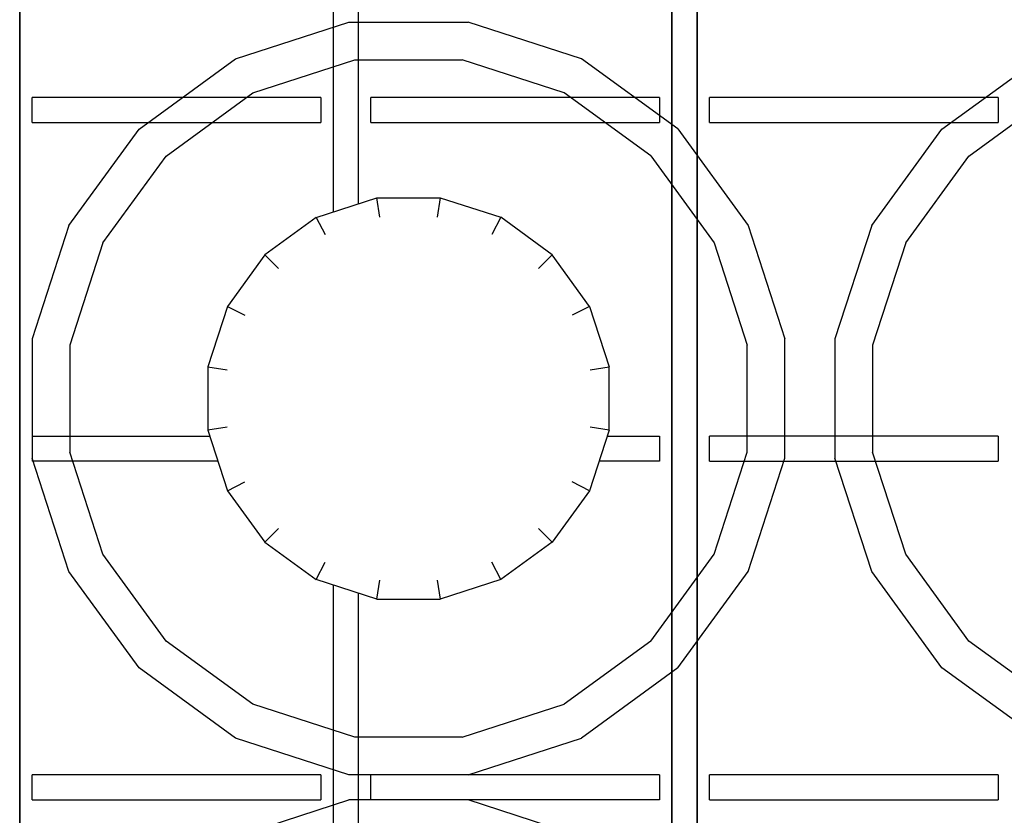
# Model space of a CAD drawing. Header units: millimetres. Extents: x 0 to 40100, y 0 to 29075.
# Tile 53 of 119: x 8807 to 8886, y 25534 to 25597. Entities that reach past the tile are written whole.
import ezdxf

# ---------------------------------------------------------------- set-up
doc = ezdxf.new("R2010")
doc.units = ezdxf.units.MM
doc.header["$MEASUREMENT"] = 0
doc.linetypes.add('AUSGEZOGEN', pattern=[0, 0])
doc.layers.get('0').update_dxf_attribs({"linetype": 'CONTINUOUS'})
doc.layers.add('ibmp_KT_Geräte-bauseits', color=7, linetype='AUSGEZOGEN', true_color=0x008000)
doc.styles.get("Standard").update_dxf_attribs({"font": 'TXT.SHX'})

# ---------------------------------------------------------------- blocks, each defined once
blk = doc.blocks.new('BLOCK_00415')
at = {"layer": 'ibmp_KT_Geräte-bauseits', "color": 0, "linetype": 'AUSGEZOGEN', "true_color": 0x000000}
for p, q in [((8807.1, 25347.1), (8807.1, 25725.1)), ((8859.1, 25725.1), (8859.1, 25347.1)), ((8861.1, 25347.1), (8861.1, 25725.1)), ((8832.1, 25614.22), (8832.1, 25581.96)), ((8834.1, 25582.62), (8834.1, 25613.58)), ((8824.31, 25594.16), (8833.35, 25597.1)), ((8833.35, 25597.1), (8842.85, 25597.1)), ((8851.89, 25594.16), (8842.85, 25597.1)), ((8816.62, 25588.56), (8824.31, 25594.16)), ((8859.58, 25588.58), (8851.89, 25594.16)), ((8880.62, 25588.56), (8888.31, 25594.16)), ((8825.69, 25591.46), (8833.83, 25594.1)), ((8833.83, 25594.1), (8842.38, 25594.1)), ((8850.51, 25591.46), (8842.38, 25594.1)), ((8808.1, 25589.1), (8808.1, 25591.1)), ((8831.1, 25591.1), (8808.1, 25591.1)), ((8818.77, 25586.42), (8825.69, 25591.46)), ((8831.1, 25591.1), (8831.1, 25589.1)), ((8835.1, 25589.1), (8835.1, 25591.1)), ((8858.1, 25591.1), (8835.1, 25591.1)), ((8857.43, 25586.44), (8850.51, 25591.46)), ((8858.1, 25591.1), (8858.1, 25589.1)), ((8862.1, 25589.1), (8862.1, 25591.1)), ((8885.1, 25591.1), (8862.1, 25591.1)), ((8882.77, 25586.42), (8889.69, 25591.46)), ((8885.1, 25591.1), (8885.1, 25589.1)), ((8808.1, 25589.1), (8831.1, 25589.1)), ((8835.1, 25589.1), (8858.1, 25589.1)), ((8862.1, 25589.1), (8885.1, 25589.1)), ((8811.03, 25580.88), (8816.62, 25588.56)), ((8859.58, 25588.58), (8865.17, 25580.88)), ((8875.03, 25580.88), (8880.62, 25588.56)), ((8813.74, 25579.5), (8818.77, 25586.42)), ((8857.43, 25586.44), (8862.46, 25579.5)), ((8877.74, 25579.5), (8882.77, 25586.42)), ((8830.75, 25581.52), (8835.57, 25583.1)), ((8835.81, 25581.56), (8835.57, 25583.1)), ((8835.57, 25583.1), (8840.63, 25583.1)), ((8840.63, 25583.1), (8840.39, 25581.56)), ((8840.63, 25583.1), (8845.45, 25581.54)), ((8811.03, 25580.88), (8808.1, 25571.84)), ((8830.75, 25581.52), (8826.64, 25578.54)), ((8830.75, 25581.52), (8831.45, 25580.16)), ((8845.45, 25581.54), (8844.75, 25580.16)), ((8849.56, 25578.56), (8845.45, 25581.54)), ((8865.17, 25580.88), (8868.1, 25571.84)), ((8875.03, 25580.88), (8872.1, 25571.84)), ((8813.74, 25579.5), (8811.1, 25571.36)), ((8862.46, 25579.5), (8865.1, 25571.36)), ((8877.74, 25579.5), (8875.1, 25571.36)), ((8826.64, 25578.54), (8823.66, 25574.44)), ((8826.64, 25578.54), (8827.73, 25577.46)), ((8849.56, 25578.56), (8848.47, 25577.46)), ((8852.54, 25574.44), (8849.56, 25578.56)), ((8823.66, 25574.44), (8822.1, 25569.62)), ((8823.66, 25574.44), (8825.04, 25573.74)), ((8852.54, 25574.44), (8851.16, 25573.74)), ((8852.54, 25574.44), (8854.1, 25569.62)), ((8808.1, 25571.84), (8808.1, 25562.1)), ((8868.1, 25562.34), (8868.1, 25571.84)), ((8872.1, 25571.84), (8872.1, 25562.34)), ((8811.1, 25571.36), (8811.1, 25562.82)), ((8865.1, 25562.82), (8865.1, 25571.36)), ((8875.1, 25571.36), (8875.1, 25562.82)), ((8822.1, 25569.62), (8823.63, 25569.38)), ((8822.1, 25569.62), (8822.1, 25564.56)), ((8852.57, 25569.38), (8854.1, 25569.62)), ((8854.1, 25564.56), (8854.1, 25569.62)), ((8823.63, 25564.8), (8822.1, 25564.56)), ((8822.1, 25564.56), (8823.67, 25559.74)), ((8854.1, 25564.56), (8852.54, 25559.74)), ((8854.1, 25564.56), (8852.57, 25564.8)), ((8808.1, 25564.1), (8822.25, 25564.1)), ((8853.95, 25564.1), (8858.1, 25564.1)), ((8858.1, 25564.1), (8858.1, 25562.1)), ((8862.1, 25562.1), (8862.1, 25564.1)), ((8885.1, 25564.1), (8862.1, 25564.1)), ((8885.1, 25564.1), (8885.1, 25562.1)), ((8813.74, 25554.68), (8811.1, 25562.82)), ((8862.46, 25554.68), (8865.1, 25562.82)), ((8877.74, 25554.68), (8875.1, 25562.82)), ((8811.03, 25553.3), (8808.1, 25562.34)), ((8822.9, 25562.1), (8808.1, 25562.1)), ((8858.1, 25562.1), (8853.3, 25562.1)), ((8862.1, 25562.1), (8885.1, 25562.1)), ((8865.17, 25553.3), (8868.1, 25562.34)), ((8875.03, 25553.3), (8872.1, 25562.34)), ((8823.67, 25559.74), (8825.04, 25560.44)), ((8852.54, 25559.74), (8851.16, 25560.44)), ((8823.67, 25559.74), (8826.65, 25555.64)), ((8852.54, 25559.74), (8849.56, 25555.64)), ((8826.65, 25555.64), (8827.74, 25556.72)), ((8848.47, 25556.72), (8849.56, 25555.64)), ((8826.65, 25555.64), (8830.75, 25552.66)), ((8849.56, 25555.64), (8845.45, 25552.66)), ((8813.75, 25554.68), (8813.74, 25554.68)), ((8818.77, 25547.76), (8813.74, 25554.68)), ((8857.43, 25547.76), (8862.46, 25554.68)), ((8877.75, 25554.68), (8877.74, 25554.68)), ((8882.77, 25547.76), (8877.74, 25554.68)), ((8830.75, 25552.66), (8831.45, 25554.04)), ((8845.45, 25552.66), (8844.75, 25554.04)), ((8811.04, 25553.3), (8811.03, 25553.3)), ((8816.62, 25545.62), (8811.03, 25553.3)), ((8835.57, 25551.1), (8830.75, 25552.66)), ((8835.57, 25551.1), (8835.81, 25552.62)), ((8840.39, 25552.62), (8840.63, 25551.1)), ((8845.45, 25552.66), (8840.63, 25551.1)), ((8859.58, 25545.62), (8865.17, 25553.3)), ((8875.04, 25553.3), (8875.03, 25553.3)), ((8880.62, 25545.62), (8875.03, 25553.3)), ((8832.1, 25552.22), (8832.1, 25519.96)), ((8834.1, 25520.62), (8834.1, 25551.58)), ((8835.57, 25551.1), (8840.63, 25551.1)), ((8818.77, 25547.76), (8818.78, 25547.76)), ((8825.69, 25542.72), (8818.77, 25547.76)), ((8857.43, 25547.76), (8850.51, 25542.72)), ((8882.77, 25547.76), (8882.78, 25547.76)), ((8889.69, 25542.72), (8882.77, 25547.76)), ((8816.62, 25545.62), (8816.63, 25545.62)), ((8824.31, 25540.02), (8816.62, 25545.62)), ((8859.58, 25545.62), (8851.89, 25540.02)), ((8880.62, 25545.62), (8880.63, 25545.62)), ((8888.31, 25540.02), (8880.62, 25545.62)), ((8833.83, 25540.1), (8825.69, 25542.72)), ((8842.38, 25540.1), (8850.51, 25542.72)), ((8833.35, 25537.1), (8824.31, 25540.02)), ((8842.38, 25540.1), (8833.83, 25540.1)), ((8842.85, 25537.1), (8851.89, 25540.02)), ((8808.1, 25535.1), (8808.1, 25537.1)), ((8831.1, 25537.1), (8808.1, 25537.1)), ((8831.1, 25537.1), (8831.1, 25535.1)), ((8858.1, 25537.1), (8833.35, 25537.1)), ((8835.1, 25535.1), (8835.1, 25537.1)), ((8858.1, 25537.1), (8858.1, 25535.1)), ((8862.1, 25535.1), (8862.1, 25537.1)), ((8885.1, 25537.1), (8862.1, 25537.1)), ((8885.1, 25537.1), (8885.1, 25535.1)), ((8808.1, 25535.1), (8831.1, 25535.1)), ((8824.31, 25532.16), (8833.35, 25535.1)), ((8858.1, 25535.1), (8833.35, 25535.1)), ((8851.89, 25532.16), (8842.85, 25535.1)), ((8862.1, 25535.1), (8885.1, 25535.1))]:
    blk.add_line(p, q, dxfattribs=at)
at = {"color": 0, "true_color": 0x000000}
blk.add_attdef('', (0, 0), '', height=1, dxfattribs=at)
blk = doc.blocks.new('BLOCK_00416')
at = {"layer": 'ibmp_KT_Geräte-bauseits', "color": 0, "linetype": 'AUSGEZOGEN', "true_color": 0x000000}
for p, q in [((8807.1, 25725.1), (8807.1, 25347.1)), ((8859.1, 25347.1), (8859.1, 25725.1)), ((8861.1, 25725.1), (8861.1, 25347.1)), ((8832.1, 25614.22), (8832.1, 25581.96)), ((8834.1, 25582.62), (8834.1, 25613.58)), ((8824.31, 25594.16), (8833.35, 25597.1)), ((8833.35, 25597.1), (8842.85, 25597.1)), ((8851.89, 25594.16), (8842.85, 25597.1)), ((8816.62, 25588.56), (8824.31, 25594.16)), ((8859.58, 25588.58), (8851.89, 25594.16)), ((8880.62, 25588.56), (8888.31, 25594.16)), ((8825.69, 25591.46), (8833.83, 25594.1)), ((8833.83, 25594.1), (8842.38, 25594.1)), ((8850.51, 25591.46), (8842.38, 25594.1)), ((8808.1, 25589.1), (8808.1, 25591.1)), ((8831.1, 25591.1), (8808.1, 25591.1)), ((8818.77, 25586.42), (8825.69, 25591.46)), ((8831.1, 25591.1), (8831.1, 25589.1)), ((8835.1, 25589.1), (8835.1, 25591.1)), ((8858.1, 25591.1), (8835.1, 25591.1)), ((8857.43, 25586.44), (8850.51, 25591.46)), ((8858.1, 25591.1), (8858.1, 25589.1)), ((8862.1, 25589.1), (8862.1, 25591.1)), ((8885.1, 25591.1), (8862.1, 25591.1)), ((8882.77, 25586.42), (8889.69, 25591.46)), ((8885.1, 25591.1), (8885.1, 25589.1)), ((8808.1, 25589.1), (8831.1, 25589.1)), ((8835.1, 25589.1), (8858.1, 25589.1)), ((8862.1, 25589.1), (8885.1, 25589.1)), ((8811.03, 25580.88), (8816.62, 25588.56)), ((8859.58, 25588.58), (8865.17, 25580.88)), ((8875.03, 25580.88), (8880.62, 25588.56)), ((8813.74, 25579.5), (8818.77, 25586.42)), ((8857.43, 25586.44), (8862.46, 25579.5)), ((8877.74, 25579.5), (8882.77, 25586.42)), ((8830.75, 25581.52), (8835.57, 25583.1)), ((8835.81, 25581.56), (8835.57, 25583.1)), ((8835.57, 25583.1), (8840.63, 25583.1)), ((8840.63, 25583.1), (8840.39, 25581.56)), ((8840.63, 25583.1), (8845.45, 25581.54)), ((8811.03, 25580.88), (8808.1, 25571.84)), ((8830.75, 25581.52), (8826.64, 25578.54)), ((8830.75, 25581.52), (8831.45, 25580.16)), ((8845.45, 25581.54), (8844.75, 25580.16)), ((8849.56, 25578.56), (8845.45, 25581.54)), ((8865.17, 25580.88), (8868.1, 25571.84)), ((8875.03, 25580.88), (8872.1, 25571.84)), ((8813.74, 25579.5), (8811.1, 25571.36)), ((8862.46, 25579.5), (8865.1, 25571.36)), ((8877.74, 25579.5), (8875.1, 25571.36)), ((8826.64, 25578.54), (8823.66, 25574.44)), ((8826.64, 25578.54), (8827.73, 25577.46)), ((8849.56, 25578.56), (8848.47, 25577.46)), ((8852.54, 25574.44), (8849.56, 25578.56)), ((8823.66, 25574.44), (8822.1, 25569.62)), ((8823.66, 25574.44), (8825.04, 25573.74)), ((8852.54, 25574.44), (8851.16, 25573.74)), ((8852.54, 25574.44), (8854.1, 25569.62)), ((8808.1, 25571.84), (8808.1, 25562.1)), ((8868.1, 25562.34), (8868.1, 25571.84)), ((8872.1, 25571.84), (8872.1, 25562.34)), ((8811.1, 25571.36), (8811.1, 25562.82)), ((8865.1, 25562.82), (8865.1, 25571.36)), ((8875.1, 25571.36), (8875.1, 25562.82)), ((8822.1, 25569.62), (8823.63, 25569.38)), ((8822.1, 25569.62), (8822.1, 25564.56)), ((8852.57, 25569.38), (8854.1, 25569.62)), ((8854.1, 25564.56), (8854.1, 25569.62)), ((8823.63, 25564.8), (8822.1, 25564.56)), ((8822.1, 25564.56), (8823.67, 25559.74)), ((8854.1, 25564.56), (8852.54, 25559.74)), ((8854.1, 25564.56), (8852.57, 25564.8)), ((8808.1, 25564.1), (8822.25, 25564.1)), ((8853.95, 25564.1), (8858.1, 25564.1)), ((8858.1, 25564.1), (8858.1, 25562.1)), ((8862.1, 25562.1), (8862.1, 25564.1)), ((8885.1, 25564.1), (8862.1, 25564.1)), ((8885.1, 25564.1), (8885.1, 25562.1)), ((8813.74, 25554.68), (8811.1, 25562.82)), ((8862.46, 25554.68), (8865.1, 25562.82)), ((8877.74, 25554.68), (8875.1, 25562.82)), ((8811.03, 25553.3), (8808.1, 25562.34)), ((8822.9, 25562.1), (8808.1, 25562.1)), ((8858.1, 25562.1), (8853.3, 25562.1)), ((8862.1, 25562.1), (8885.1, 25562.1)), ((8865.17, 25553.3), (8868.1, 25562.34)), ((8875.03, 25553.3), (8872.1, 25562.34)), ((8823.67, 25559.74), (8825.04, 25560.44)), ((8852.54, 25559.74), (8851.16, 25560.44)), ((8823.67, 25559.74), (8826.65, 25555.64)), ((8852.54, 25559.74), (8849.56, 25555.64)), ((8826.65, 25555.64), (8827.74, 25556.72)), ((8848.47, 25556.72), (8849.56, 25555.64)), ((8826.65, 25555.64), (8830.75, 25552.66)), ((8849.56, 25555.64), (8845.45, 25552.66)), ((8813.75, 25554.68), (8813.74, 25554.68)), ((8818.77, 25547.76), (8813.74, 25554.68)), ((8857.43, 25547.76), (8862.46, 25554.68)), ((8877.75, 25554.68), (8877.74, 25554.68)), ((8882.77, 25547.76), (8877.74, 25554.68)), ((8830.75, 25552.66), (8831.45, 25554.04)), ((8845.45, 25552.66), (8844.75, 25554.04)), ((8811.04, 25553.3), (8811.03, 25553.3)), ((8816.62, 25545.62), (8811.03, 25553.3)), ((8835.57, 25551.1), (8830.75, 25552.66)), ((8835.57, 25551.1), (8835.81, 25552.62)), ((8840.39, 25552.62), (8840.63, 25551.1)), ((8845.45, 25552.66), (8840.63, 25551.1)), ((8859.58, 25545.62), (8865.17, 25553.3)), ((8875.04, 25553.3), (8875.03, 25553.3)), ((8880.62, 25545.62), (8875.03, 25553.3)), ((8832.1, 25552.22), (8832.1, 25519.96)), ((8834.1, 25520.62), (8834.1, 25551.58)), ((8835.57, 25551.1), (8840.63, 25551.1)), ((8818.77, 25547.76), (8818.78, 25547.76)), ((8825.69, 25542.72), (8818.77, 25547.76)), ((8857.43, 25547.76), (8850.51, 25542.72)), ((8882.77, 25547.76), (8882.78, 25547.76)), ((8889.69, 25542.72), (8882.77, 25547.76)), ((8816.62, 25545.62), (8816.63, 25545.62)), ((8824.31, 25540.02), (8816.62, 25545.62)), ((8859.58, 25545.62), (8851.89, 25540.02)), ((8880.62, 25545.62), (8880.63, 25545.62)), ((8888.31, 25540.02), (8880.62, 25545.62)), ((8833.83, 25540.1), (8825.69, 25542.72)), ((8842.38, 25540.1), (8850.51, 25542.72)), ((8833.35, 25537.1), (8824.31, 25540.02)), ((8842.38, 25540.1), (8833.83, 25540.1)), ((8842.85, 25537.1), (8851.89, 25540.02)), ((8808.1, 25535.1), (8808.1, 25537.1)), ((8831.1, 25537.1), (8808.1, 25537.1)), ((8831.1, 25537.1), (8831.1, 25535.1)), ((8858.1, 25537.1), (8833.35, 25537.1)), ((8835.1, 25535.1), (8835.1, 25537.1)), ((8858.1, 25537.1), (8858.1, 25535.1)), ((8862.1, 25535.1), (8862.1, 25537.1)), ((8885.1, 25537.1), (8862.1, 25537.1)), ((8885.1, 25537.1), (8885.1, 25535.1)), ((8808.1, 25535.1), (8831.1, 25535.1)), ((8824.31, 25532.16), (8833.35, 25535.1)), ((8858.1, 25535.1), (8833.35, 25535.1)), ((8851.89, 25532.16), (8842.85, 25535.1)), ((8862.1, 25535.1), (8885.1, 25535.1))]:
    blk.add_line(p, q, dxfattribs=at)
at = {"color": 0, "true_color": 0x000000}
blk.add_attdef('', (0, 0), '', height=1, dxfattribs=at)
blk = doc.blocks.new('BLOCK_00417')
at = {"layer": 'ibmp_KT_Geräte-bauseits', "color": 0, "linetype": 'AUSGEZOGEN', "true_color": 0x000000}
for p, q in [((8807.1, 25725.1), (8807.1, 25347.1)), ((8859.1, 25347.1), (8859.1, 25725.1)), ((8861.1, 25725.1), (8861.1, 25347.1)), ((8832.1, 25614.22), (8832.1, 25581.96)), ((8834.1, 25582.62), (8834.1, 25613.58)), ((8824.31, 25594.16), (8833.35, 25597.1)), ((8833.35, 25597.1), (8842.85, 25597.1)), ((8851.89, 25594.16), (8842.85, 25597.1)), ((8816.62, 25588.56), (8824.31, 25594.16)), ((8859.58, 25588.58), (8851.89, 25594.16)), ((8880.62, 25588.56), (8888.31, 25594.16)), ((8825.69, 25591.46), (8833.83, 25594.1)), ((8833.83, 25594.1), (8842.38, 25594.1)), ((8850.51, 25591.46), (8842.38, 25594.1)), ((8808.1, 25589.1), (8808.1, 25591.1)), ((8831.1, 25591.1), (8808.1, 25591.1)), ((8818.77, 25586.42), (8825.69, 25591.46)), ((8831.1, 25591.1), (8831.1, 25589.1)), ((8835.1, 25589.1), (8835.1, 25591.1)), ((8858.1, 25591.1), (8835.1, 25591.1)), ((8857.43, 25586.44), (8850.51, 25591.46)), ((8858.1, 25591.1), (8858.1, 25589.1)), ((8862.1, 25589.1), (8862.1, 25591.1)), ((8885.1, 25591.1), (8862.1, 25591.1)), ((8882.77, 25586.42), (8889.69, 25591.46)), ((8885.1, 25591.1), (8885.1, 25589.1)), ((8808.1, 25589.1), (8831.1, 25589.1)), ((8835.1, 25589.1), (8858.1, 25589.1)), ((8862.1, 25589.1), (8885.1, 25589.1)), ((8811.03, 25580.88), (8816.62, 25588.56)), ((8859.58, 25588.58), (8865.17, 25580.88)), ((8875.03, 25580.88), (8880.62, 25588.56)), ((8813.74, 25579.5), (8818.77, 25586.42)), ((8857.43, 25586.44), (8862.46, 25579.5)), ((8877.74, 25579.5), (8882.77, 25586.42)), ((8830.75, 25581.52), (8835.57, 25583.1)), ((8835.81, 25581.56), (8835.57, 25583.1)), ((8835.57, 25583.1), (8840.63, 25583.1)), ((8840.63, 25583.1), (8840.39, 25581.56)), ((8840.63, 25583.1), (8845.45, 25581.54)), ((8811.03, 25580.88), (8808.1, 25571.84)), ((8830.75, 25581.52), (8826.64, 25578.54)), ((8830.75, 25581.52), (8831.45, 25580.16)), ((8845.45, 25581.54), (8844.75, 25580.16)), ((8849.56, 25578.56), (8845.45, 25581.54)), ((8865.17, 25580.88), (8868.1, 25571.84)), ((8875.03, 25580.88), (8872.1, 25571.84)), ((8813.74, 25579.5), (8811.1, 25571.36)), ((8862.46, 25579.5), (8865.1, 25571.36)), ((8877.74, 25579.5), (8875.1, 25571.36)), ((8826.64, 25578.54), (8823.66, 25574.44)), ((8826.64, 25578.54), (8827.73, 25577.46)), ((8849.56, 25578.56), (8848.47, 25577.46)), ((8852.54, 25574.44), (8849.56, 25578.56)), ((8823.66, 25574.44), (8822.1, 25569.62)), ((8823.66, 25574.44), (8825.04, 25573.74)), ((8852.54, 25574.44), (8851.16, 25573.74)), ((8852.54, 25574.44), (8854.1, 25569.62)), ((8808.1, 25571.84), (8808.1, 25562.1)), ((8868.1, 25562.34), (8868.1, 25571.84)), ((8872.1, 25571.84), (8872.1, 25562.34)), ((8811.1, 25571.36), (8811.1, 25562.82)), ((8865.1, 25562.82), (8865.1, 25571.36)), ((8875.1, 25571.36), (8875.1, 25562.82)), ((8822.1, 25569.62), (8823.63, 25569.38)), ((8822.1, 25569.62), (8822.1, 25564.56)), ((8852.57, 25569.38), (8854.1, 25569.62)), ((8854.1, 25564.56), (8854.1, 25569.62)), ((8823.63, 25564.8), (8822.1, 25564.56)), ((8822.1, 25564.56), (8823.67, 25559.74)), ((8854.1, 25564.56), (8852.54, 25559.74)), ((8854.1, 25564.56), (8852.57, 25564.8)), ((8808.1, 25564.1), (8822.25, 25564.1)), ((8853.95, 25564.1), (8858.1, 25564.1)), ((8858.1, 25564.1), (8858.1, 25562.1)), ((8862.1, 25562.1), (8862.1, 25564.1)), ((8885.1, 25564.1), (8862.1, 25564.1)), ((8885.1, 25564.1), (8885.1, 25562.1)), ((8813.74, 25554.68), (8811.1, 25562.82)), ((8862.46, 25554.68), (8865.1, 25562.82)), ((8877.74, 25554.68), (8875.1, 25562.82)), ((8811.03, 25553.3), (8808.1, 25562.34)), ((8822.9, 25562.1), (8808.1, 25562.1)), ((8858.1, 25562.1), (8853.3, 25562.1)), ((8862.1, 25562.1), (8885.1, 25562.1)), ((8865.17, 25553.3), (8868.1, 25562.34)), ((8875.03, 25553.3), (8872.1, 25562.34)), ((8823.67, 25559.74), (8825.04, 25560.44)), ((8852.54, 25559.74), (8851.16, 25560.44)), ((8823.67, 25559.74), (8826.65, 25555.64)), ((8852.54, 25559.74), (8849.56, 25555.64)), ((8826.65, 25555.64), (8827.74, 25556.72)), ((8848.47, 25556.72), (8849.56, 25555.64)), ((8826.65, 25555.64), (8830.75, 25552.66)), ((8849.56, 25555.64), (8845.45, 25552.66)), ((8813.75, 25554.68), (8813.74, 25554.68)), ((8818.77, 25547.76), (8813.74, 25554.68)), ((8857.43, 25547.76), (8862.46, 25554.68)), ((8877.75, 25554.68), (8877.74, 25554.68)), ((8882.77, 25547.76), (8877.74, 25554.68)), ((8830.75, 25552.66), (8831.45, 25554.04)), ((8845.45, 25552.66), (8844.75, 25554.04)), ((8811.04, 25553.3), (8811.03, 25553.3)), ((8816.62, 25545.62), (8811.03, 25553.3)), ((8835.57, 25551.1), (8830.75, 25552.66)), ((8835.57, 25551.1), (8835.81, 25552.62)), ((8840.39, 25552.62), (8840.63, 25551.1)), ((8845.45, 25552.66), (8840.63, 25551.1)), ((8859.58, 25545.62), (8865.17, 25553.3)), ((8875.04, 25553.3), (8875.03, 25553.3)), ((8880.62, 25545.62), (8875.03, 25553.3)), ((8832.1, 25552.22), (8832.1, 25519.96)), ((8834.1, 25520.62), (8834.1, 25551.58)), ((8835.57, 25551.1), (8840.63, 25551.1)), ((8818.77, 25547.76), (8818.78, 25547.76)), ((8825.69, 25542.72), (8818.77, 25547.76)), ((8857.43, 25547.76), (8850.51, 25542.72)), ((8882.77, 25547.76), (8882.78, 25547.76)), ((8889.69, 25542.72), (8882.77, 25547.76)), ((8816.62, 25545.62), (8816.63, 25545.62)), ((8824.31, 25540.02), (8816.62, 25545.62)), ((8859.58, 25545.62), (8851.89, 25540.02)), ((8880.62, 25545.62), (8880.63, 25545.62)), ((8888.31, 25540.02), (8880.62, 25545.62)), ((8833.83, 25540.1), (8825.69, 25542.72)), ((8842.38, 25540.1), (8850.51, 25542.72)), ((8833.35, 25537.1), (8824.31, 25540.02)), ((8842.38, 25540.1), (8833.83, 25540.1)), ((8842.85, 25537.1), (8851.89, 25540.02)), ((8808.1, 25535.1), (8808.1, 25537.1)), ((8831.1, 25537.1), (8808.1, 25537.1)), ((8831.1, 25537.1), (8831.1, 25535.1)), ((8858.1, 25537.1), (8833.35, 25537.1)), ((8835.1, 25535.1), (8835.1, 25537.1)), ((8858.1, 25537.1), (8858.1, 25535.1)), ((8862.1, 25535.1), (8862.1, 25537.1)), ((8885.1, 25537.1), (8862.1, 25537.1)), ((8885.1, 25537.1), (8885.1, 25535.1)), ((8808.1, 25535.1), (8831.1, 25535.1)), ((8824.31, 25532.16), (8833.35, 25535.1)), ((8858.1, 25535.1), (8833.35, 25535.1)), ((8851.89, 25532.16), (8842.85, 25535.1)), ((8862.1, 25535.1), (8885.1, 25535.1))]:
    blk.add_line(p, q, dxfattribs=at)
at = {"color": 0, "true_color": 0x000000}
blk.add_attdef('', (0, 0), '', height=1, dxfattribs=at)
blk = doc.blocks.new('BLOCK_00418')
at = {"layer": 'ibmp_KT_Geräte-bauseits', "color": 0, "linetype": 'AUSGEZOGEN', "true_color": 0x000000}
for p, q in [((8807.1, 25725.1), (8807.1, 25347.1)), ((8859.1, 25347.1), (8859.1, 25725.1)), ((8861.1, 25725.1), (8861.1, 25347.1)), ((8832.1, 25614.22), (8832.1, 25581.96)), ((8834.1, 25582.62), (8834.1, 25613.58)), ((8824.31, 25594.16), (8833.35, 25597.1)), ((8833.35, 25597.1), (8842.85, 25597.1)), ((8851.89, 25594.16), (8842.85, 25597.1)), ((8816.62, 25588.56), (8824.31, 25594.16)), ((8859.58, 25588.58), (8851.89, 25594.16)), ((8880.62, 25588.56), (8888.31, 25594.16)), ((8825.69, 25591.46), (8833.83, 25594.1)), ((8833.83, 25594.1), (8842.38, 25594.1)), ((8850.51, 25591.46), (8842.38, 25594.1)), ((8808.1, 25589.1), (8808.1, 25591.1)), ((8831.1, 25591.1), (8808.1, 25591.1)), ((8818.77, 25586.42), (8825.69, 25591.46)), ((8831.1, 25591.1), (8831.1, 25589.1)), ((8835.1, 25589.1), (8835.1, 25591.1)), ((8858.1, 25591.1), (8835.1, 25591.1)), ((8857.43, 25586.44), (8850.51, 25591.46)), ((8858.1, 25591.1), (8858.1, 25589.1)), ((8862.1, 25589.1), (8862.1, 25591.1)), ((8885.1, 25591.1), (8862.1, 25591.1)), ((8882.77, 25586.42), (8889.69, 25591.46)), ((8885.1, 25591.1), (8885.1, 25589.1)), ((8808.1, 25589.1), (8831.1, 25589.1)), ((8835.1, 25589.1), (8858.1, 25589.1)), ((8862.1, 25589.1), (8885.1, 25589.1)), ((8811.03, 25580.88), (8816.62, 25588.56)), ((8859.58, 25588.58), (8865.17, 25580.88)), ((8875.03, 25580.88), (8880.62, 25588.56)), ((8813.74, 25579.5), (8818.77, 25586.42)), ((8857.43, 25586.44), (8862.46, 25579.5)), ((8877.74, 25579.5), (8882.77, 25586.42)), ((8830.75, 25581.52), (8835.57, 25583.1)), ((8835.81, 25581.56), (8835.57, 25583.1)), ((8835.57, 25583.1), (8840.63, 25583.1)), ((8840.63, 25583.1), (8840.39, 25581.56)), ((8840.63, 25583.1), (8845.45, 25581.54)), ((8811.03, 25580.88), (8808.1, 25571.84)), ((8830.75, 25581.52), (8826.64, 25578.54)), ((8830.75, 25581.52), (8831.45, 25580.16)), ((8845.45, 25581.54), (8844.75, 25580.16)), ((8849.56, 25578.56), (8845.45, 25581.54)), ((8865.17, 25580.88), (8868.1, 25571.84)), ((8875.03, 25580.88), (8872.1, 25571.84)), ((8813.74, 25579.5), (8811.1, 25571.36)), ((8862.46, 25579.5), (8865.1, 25571.36)), ((8877.74, 25579.5), (8875.1, 25571.36)), ((8826.64, 25578.54), (8823.66, 25574.44)), ((8826.64, 25578.54), (8827.73, 25577.46)), ((8849.56, 25578.56), (8848.47, 25577.46)), ((8852.54, 25574.44), (8849.56, 25578.56)), ((8823.66, 25574.44), (8822.1, 25569.62)), ((8823.66, 25574.44), (8825.04, 25573.74)), ((8852.54, 25574.44), (8851.16, 25573.74)), ((8852.54, 25574.44), (8854.1, 25569.62)), ((8808.1, 25571.84), (8808.1, 25562.1)), ((8868.1, 25562.34), (8868.1, 25571.84)), ((8872.1, 25571.84), (8872.1, 25562.34)), ((8811.1, 25571.36), (8811.1, 25562.82)), ((8865.1, 25562.82), (8865.1, 25571.36)), ((8875.1, 25571.36), (8875.1, 25562.82)), ((8822.1, 25569.62), (8823.63, 25569.38)), ((8822.1, 25569.62), (8822.1, 25564.56)), ((8852.57, 25569.38), (8854.1, 25569.62)), ((8854.1, 25564.56), (8854.1, 25569.62)), ((8823.63, 25564.8), (8822.1, 25564.56)), ((8822.1, 25564.56), (8823.67, 25559.74)), ((8854.1, 25564.56), (8852.54, 25559.74)), ((8854.1, 25564.56), (8852.57, 25564.8)), ((8808.1, 25564.1), (8822.25, 25564.1)), ((8853.95, 25564.1), (8858.1, 25564.1)), ((8858.1, 25564.1), (8858.1, 25562.1)), ((8862.1, 25562.1), (8862.1, 25564.1)), ((8885.1, 25564.1), (8862.1, 25564.1)), ((8885.1, 25564.1), (8885.1, 25562.1)), ((8813.74, 25554.68), (8811.1, 25562.82)), ((8862.46, 25554.68), (8865.1, 25562.82)), ((8877.74, 25554.68), (8875.1, 25562.82)), ((8811.03, 25553.3), (8808.1, 25562.34)), ((8822.9, 25562.1), (8808.1, 25562.1)), ((8858.1, 25562.1), (8853.3, 25562.1)), ((8862.1, 25562.1), (8885.1, 25562.1)), ((8865.17, 25553.3), (8868.1, 25562.34)), ((8875.03, 25553.3), (8872.1, 25562.34)), ((8823.67, 25559.74), (8825.04, 25560.44)), ((8852.54, 25559.74), (8851.16, 25560.44)), ((8823.67, 25559.74), (8826.65, 25555.64)), ((8852.54, 25559.74), (8849.56, 25555.64)), ((8826.65, 25555.64), (8827.74, 25556.72)), ((8848.47, 25556.72), (8849.56, 25555.64)), ((8826.65, 25555.64), (8830.75, 25552.66)), ((8849.56, 25555.64), (8845.45, 25552.66)), ((8813.75, 25554.68), (8813.74, 25554.68)), ((8818.77, 25547.76), (8813.74, 25554.68)), ((8857.43, 25547.76), (8862.46, 25554.68)), ((8877.75, 25554.68), (8877.74, 25554.68)), ((8882.77, 25547.76), (8877.74, 25554.68)), ((8830.75, 25552.66), (8831.45, 25554.04)), ((8845.45, 25552.66), (8844.75, 25554.04)), ((8811.04, 25553.3), (8811.03, 25553.3)), ((8816.62, 25545.62), (8811.03, 25553.3)), ((8835.57, 25551.1), (8830.75, 25552.66)), ((8835.57, 25551.1), (8835.81, 25552.62)), ((8840.39, 25552.62), (8840.63, 25551.1)), ((8845.45, 25552.66), (8840.63, 25551.1)), ((8859.58, 25545.62), (8865.17, 25553.3)), ((8875.04, 25553.3), (8875.03, 25553.3)), ((8880.62, 25545.62), (8875.03, 25553.3)), ((8832.1, 25552.22), (8832.1, 25519.96)), ((8834.1, 25520.62), (8834.1, 25551.58)), ((8835.57, 25551.1), (8840.63, 25551.1)), ((8818.77, 25547.76), (8818.78, 25547.76)), ((8825.69, 25542.72), (8818.77, 25547.76)), ((8857.43, 25547.76), (8850.51, 25542.72)), ((8882.77, 25547.76), (8882.78, 25547.76)), ((8889.69, 25542.72), (8882.77, 25547.76)), ((8816.62, 25545.62), (8816.63, 25545.62)), ((8824.31, 25540.02), (8816.62, 25545.62)), ((8859.58, 25545.62), (8851.89, 25540.02)), ((8880.62, 25545.62), (8880.63, 25545.62)), ((8888.31, 25540.02), (8880.62, 25545.62)), ((8833.83, 25540.1), (8825.69, 25542.72)), ((8842.38, 25540.1), (8850.51, 25542.72)), ((8833.35, 25537.1), (8824.31, 25540.02)), ((8842.38, 25540.1), (8833.83, 25540.1)), ((8842.85, 25537.1), (8851.89, 25540.02)), ((8808.1, 25535.1), (8808.1, 25537.1)), ((8831.1, 25537.1), (8808.1, 25537.1)), ((8831.1, 25537.1), (8831.1, 25535.1)), ((8858.1, 25537.1), (8833.35, 25537.1)), ((8835.1, 25535.1), (8835.1, 25537.1)), ((8858.1, 25537.1), (8858.1, 25535.1)), ((8862.1, 25535.1), (8862.1, 25537.1)), ((8885.1, 25537.1), (8862.1, 25537.1)), ((8885.1, 25537.1), (8885.1, 25535.1)), ((8808.1, 25535.1), (8831.1, 25535.1)), ((8824.31, 25532.16), (8833.35, 25535.1)), ((8858.1, 25535.1), (8833.35, 25535.1)), ((8851.89, 25532.16), (8842.85, 25535.1)), ((8862.1, 25535.1), (8885.1, 25535.1))]:
    blk.add_line(p, q, dxfattribs=at)
at = {"color": 0, "true_color": 0x000000}
blk.add_attdef('', (0, 0), '', height=1, dxfattribs=at)
blk = doc.blocks.new('BLOCK_00419')
at = {"layer": 'ibmp_KT_Geräte-bauseits', "color": 0, "linetype": 'AUSGEZOGEN', "true_color": 0x000000}
for p, q in [((8807.1, 25725.1), (8807.1, 25347.1)), ((8859.1, 25347.1), (8859.1, 25725.1)), ((8861.1, 25725.1), (8861.1, 25347.1)), ((8832.1, 25614.22), (8832.1, 25581.96)), ((8834.1, 25582.62), (8834.1, 25613.58)), ((8824.31, 25594.16), (8833.35, 25597.1)), ((8833.35, 25597.1), (8842.85, 25597.1)), ((8851.89, 25594.16), (8842.85, 25597.1)), ((8816.62, 25588.56), (8824.31, 25594.16)), ((8859.58, 25588.58), (8851.89, 25594.16)), ((8880.62, 25588.56), (8888.31, 25594.16)), ((8825.69, 25591.46), (8833.83, 25594.1)), ((8833.83, 25594.1), (8842.38, 25594.1)), ((8850.51, 25591.46), (8842.38, 25594.1)), ((8808.1, 25589.1), (8808.1, 25591.1)), ((8831.1, 25591.1), (8808.1, 25591.1)), ((8818.77, 25586.42), (8825.69, 25591.46)), ((8831.1, 25591.1), (8831.1, 25589.1)), ((8835.1, 25589.1), (8835.1, 25591.1)), ((8858.1, 25591.1), (8835.1, 25591.1)), ((8857.43, 25586.44), (8850.51, 25591.46)), ((8858.1, 25591.1), (8858.1, 25589.1)), ((8862.1, 25589.1), (8862.1, 25591.1)), ((8885.1, 25591.1), (8862.1, 25591.1)), ((8882.77, 25586.42), (8889.69, 25591.46)), ((8885.1, 25591.1), (8885.1, 25589.1)), ((8808.1, 25589.1), (8831.1, 25589.1)), ((8835.1, 25589.1), (8858.1, 25589.1)), ((8862.1, 25589.1), (8885.1, 25589.1)), ((8811.03, 25580.88), (8816.62, 25588.56)), ((8859.58, 25588.58), (8865.17, 25580.88)), ((8875.03, 25580.88), (8880.62, 25588.56)), ((8813.74, 25579.5), (8818.77, 25586.42)), ((8857.43, 25586.44), (8862.46, 25579.5)), ((8877.74, 25579.5), (8882.77, 25586.42)), ((8830.75, 25581.52), (8835.57, 25583.1)), ((8835.81, 25581.56), (8835.57, 25583.1)), ((8835.57, 25583.1), (8840.63, 25583.1)), ((8840.63, 25583.1), (8840.39, 25581.56)), ((8840.63, 25583.1), (8845.45, 25581.54)), ((8811.03, 25580.88), (8808.1, 25571.84)), ((8830.75, 25581.52), (8826.64, 25578.54)), ((8830.75, 25581.52), (8831.45, 25580.16)), ((8845.45, 25581.54), (8844.75, 25580.16)), ((8849.56, 25578.56), (8845.45, 25581.54)), ((8865.17, 25580.88), (8868.1, 25571.84)), ((8875.03, 25580.88), (8872.1, 25571.84)), ((8813.74, 25579.5), (8811.1, 25571.36)), ((8862.46, 25579.5), (8865.1, 25571.36)), ((8877.74, 25579.5), (8875.1, 25571.36)), ((8826.64, 25578.54), (8823.66, 25574.44)), ((8826.64, 25578.54), (8827.73, 25577.46)), ((8849.56, 25578.56), (8848.47, 25577.46)), ((8852.54, 25574.44), (8849.56, 25578.56)), ((8823.66, 25574.44), (8822.1, 25569.62)), ((8823.66, 25574.44), (8825.04, 25573.74)), ((8852.54, 25574.44), (8851.16, 25573.74)), ((8852.54, 25574.44), (8854.1, 25569.62)), ((8808.1, 25571.84), (8808.1, 25562.1)), ((8868.1, 25562.34), (8868.1, 25571.84)), ((8872.1, 25571.84), (8872.1, 25562.34)), ((8811.1, 25571.36), (8811.1, 25562.82)), ((8865.1, 25562.82), (8865.1, 25571.36)), ((8875.1, 25571.36), (8875.1, 25562.82)), ((8822.1, 25569.62), (8823.63, 25569.38)), ((8822.1, 25569.62), (8822.1, 25564.56)), ((8852.57, 25569.38), (8854.1, 25569.62)), ((8854.1, 25564.56), (8854.1, 25569.62)), ((8823.63, 25564.8), (8822.1, 25564.56)), ((8822.1, 25564.56), (8823.67, 25559.74)), ((8854.1, 25564.56), (8852.54, 25559.74)), ((8854.1, 25564.56), (8852.57, 25564.8)), ((8808.1, 25564.1), (8822.25, 25564.1)), ((8853.95, 25564.1), (8858.1, 25564.1)), ((8858.1, 25564.1), (8858.1, 25562.1)), ((8862.1, 25562.1), (8862.1, 25564.1)), ((8885.1, 25564.1), (8862.1, 25564.1)), ((8885.1, 25564.1), (8885.1, 25562.1)), ((8813.74, 25554.68), (8811.1, 25562.82)), ((8862.46, 25554.68), (8865.1, 25562.82)), ((8877.74, 25554.68), (8875.1, 25562.82)), ((8811.03, 25553.3), (8808.1, 25562.34)), ((8822.9, 25562.1), (8808.1, 25562.1)), ((8858.1, 25562.1), (8853.3, 25562.1)), ((8862.1, 25562.1), (8885.1, 25562.1)), ((8865.17, 25553.3), (8868.1, 25562.34)), ((8875.03, 25553.3), (8872.1, 25562.34)), ((8823.67, 25559.74), (8825.04, 25560.44)), ((8852.54, 25559.74), (8851.16, 25560.44)), ((8823.67, 25559.74), (8826.65, 25555.64)), ((8852.54, 25559.74), (8849.56, 25555.64)), ((8826.65, 25555.64), (8827.74, 25556.72)), ((8848.47, 25556.72), (8849.56, 25555.64)), ((8826.65, 25555.64), (8830.75, 25552.66)), ((8849.56, 25555.64), (8845.45, 25552.66)), ((8813.75, 25554.68), (8813.74, 25554.68)), ((8818.77, 25547.76), (8813.74, 25554.68)), ((8857.43, 25547.76), (8862.46, 25554.68)), ((8877.75, 25554.68), (8877.74, 25554.68)), ((8882.77, 25547.76), (8877.74, 25554.68)), ((8830.75, 25552.66), (8831.45, 25554.04)), ((8845.45, 25552.66), (8844.75, 25554.04)), ((8811.04, 25553.3), (8811.03, 25553.3)), ((8816.62, 25545.62), (8811.03, 25553.3)), ((8835.57, 25551.1), (8830.75, 25552.66)), ((8835.57, 25551.1), (8835.81, 25552.62)), ((8840.39, 25552.62), (8840.63, 25551.1)), ((8845.45, 25552.66), (8840.63, 25551.1)), ((8859.58, 25545.62), (8865.17, 25553.3)), ((8875.04, 25553.3), (8875.03, 25553.3)), ((8880.62, 25545.62), (8875.03, 25553.3)), ((8832.1, 25552.22), (8832.1, 25519.96)), ((8834.1, 25520.62), (8834.1, 25551.58)), ((8835.57, 25551.1), (8840.63, 25551.1)), ((8818.77, 25547.76), (8818.78, 25547.76)), ((8825.69, 25542.72), (8818.77, 25547.76)), ((8857.43, 25547.76), (8850.51, 25542.72)), ((8882.77, 25547.76), (8882.78, 25547.76)), ((8889.69, 25542.72), (8882.77, 25547.76)), ((8816.62, 25545.62), (8816.63, 25545.62)), ((8824.31, 25540.02), (8816.62, 25545.62)), ((8859.58, 25545.62), (8851.89, 25540.02)), ((8880.62, 25545.62), (8880.63, 25545.62)), ((8888.31, 25540.02), (8880.62, 25545.62)), ((8833.83, 25540.1), (8825.69, 25542.72)), ((8842.38, 25540.1), (8850.51, 25542.72)), ((8833.35, 25537.1), (8824.31, 25540.02)), ((8842.38, 25540.1), (8833.83, 25540.1)), ((8842.85, 25537.1), (8851.89, 25540.02)), ((8808.1, 25535.1), (8808.1, 25537.1)), ((8831.1, 25537.1), (8808.1, 25537.1)), ((8831.1, 25537.1), (8831.1, 25535.1)), ((8858.1, 25537.1), (8833.35, 25537.1)), ((8835.1, 25535.1), (8835.1, 25537.1)), ((8858.1, 25537.1), (8858.1, 25535.1)), ((8862.1, 25535.1), (8862.1, 25537.1)), ((8885.1, 25537.1), (8862.1, 25537.1)), ((8885.1, 25537.1), (8885.1, 25535.1)), ((8808.1, 25535.1), (8831.1, 25535.1)), ((8824.31, 25532.16), (8833.35, 25535.1)), ((8858.1, 25535.1), (8833.35, 25535.1)), ((8851.89, 25532.16), (8842.85, 25535.1)), ((8862.1, 25535.1), (8885.1, 25535.1))]:
    blk.add_line(p, q, dxfattribs=at)
at = {"color": 0, "true_color": 0x000000}
blk.add_attdef('', (0, 0), '', height=1, dxfattribs=at)

msp = doc.modelspace()

# ---------------------------------------------------------------- block references
at = {"layer": 'ibmp_KT_Geräte-bauseits', "color": 0, "true_color": 0x000000}
for name in ['BLOCK_00415', 'BLOCK_00416', 'BLOCK_00417', 'BLOCK_00418', 'BLOCK_00419']:
    msp.add_blockref(name, (0, 0), dxfattribs=at)

doc.saveas('drawing.dxf')
